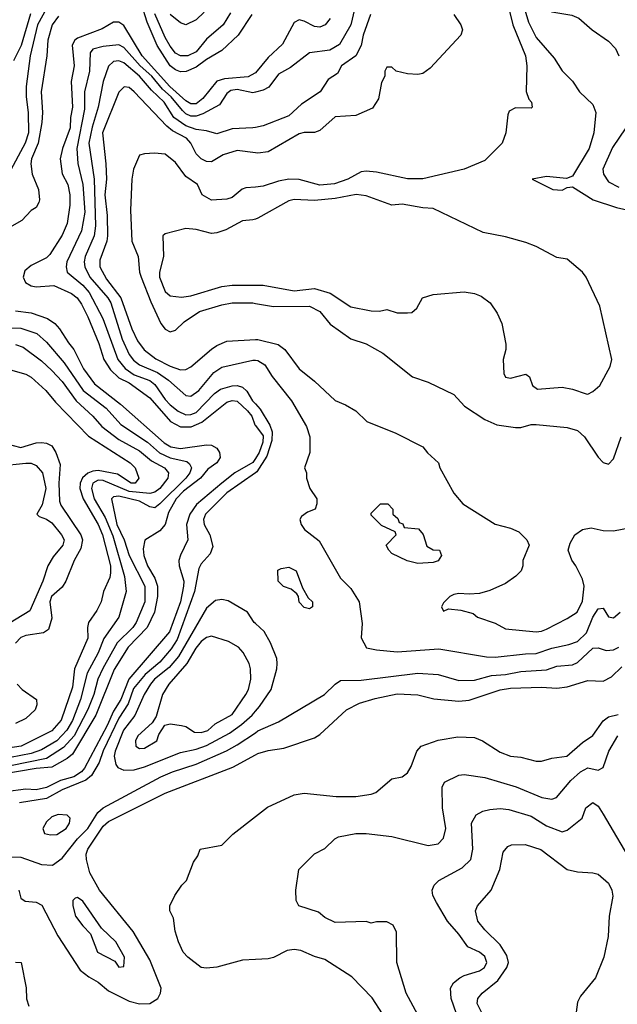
# Model space of a CAD drawing. Header units: inches. Extents: x 1793402 to 1900366, y 320852 to 470679.
# Tile 239 of 256: x 1829086 to 1831404, y 401827 to 405650. Entities that reach past the tile are written whole.
import ezdxf

# ---------------------------------------------------------------- set-up
doc = ezdxf.new("R2010")
doc.units = ezdxf.units.IN
doc.header["$MEASUREMENT"] = 0
doc.layers.add('B8420', color=7, linetype='Continuous')
doc.layers.add('B8430', color=7, linetype='Continuous')

msp = doc.modelspace()

# ---------------------------------------------------------------- linework, layer by layer
at = {"layer": 'B8420', "color": 4}
for points, elevation in [([(1829190, 405693), (1829154.6, 405630), (1829126.5, 405510), (1829110.3, 405390), (1829110.3, 405350), (1829118.9, 405290), (1829119.6, 405210), (1829106.3, 405170), (1829042, 405050)], 292), ([(1829986.4, 405670), (1829932.7, 405590), (1829870.3, 405529.7), (1829810, 405494.8), (1829770, 405465.4), (1829731.5, 405448.5), (1829710, 405447.1), (1829690, 405454.8), (1829670, 405471), (1829619.3, 405550), (1829580.6, 405640.6), (1829558.8, 405710)], 296), ([(1829800.9, 405679.1), (1829770, 405649.4), (1829730, 405629.2), (1829710, 405637.2), (1829670, 405669.3)], 288), ([(1829236.4, 405663.6), (1829211.7, 405630), (1829194.6, 405570), (1829190.3, 405510), (1829168.8, 405370), (1829174.3, 405290), (1829171.7, 405250), (1829156.9, 405170), (1829131.7, 405110), (1829128.9, 405090), (1829133.7, 405050), (1829158, 404990), (1829163, 404950), (1829160.5, 404939.5), (1829150, 404921.2), (1829130, 404909.3), (1829094, 404870), (1829027.5, 404832.5)], 296), ([(1829127.1, 405672.9), (1829091, 405549), (1829061.3, 405490)], 288), ([(1830000, 405443.2), (1829998.6, 405441.5), (1829971.6, 405428.4), (1829880.4, 405419.6), (1829850, 405411.1), (1829796, 405344), (1829770, 405323.5), (1829750, 405322.7), (1829730, 405334.2), (1829668, 405390), (1829561.4, 405510), (1829490, 405627), (1829470, 405640.7), (1829450, 405640.7), (1829406, 405614), (1829310, 405578.3), (1829299.5, 405570), (1829289.3, 405550.7), (1829296.9, 405470), (1829285.2, 405410), (1829290.2, 405310), (1829282.7, 405270), (1829281.5, 405230), (1829251.6, 405150), (1829242.6, 405110), (1829250, 405051.3), (1829272, 405010), (1829280.3, 404970), (1829280.4, 404930), (1829270, 404858), (1829250, 404813.2), (1829202.4, 404737.6), (1829190, 404725.2), (1829130, 404695.1), (1829105.7, 404674.3), (1829099.3, 404650), (1829108, 404630), (1829130, 404616.4), (1829150, 404612.2), (1829217.5, 404617.5), (1829286.4, 404586.4), (1829308, 404570), (1829325.7, 404545.7), (1829350, 404496.3), (1829393.1, 404393.1), (1829412.7, 404330), (1829438.3, 404290), (1829470, 404259.6), (1829510, 404239.6), (1829590, 404182.3), (1829670.4, 404090), (1829710, 404069.2), (1829750.6, 404069.4), (1829792.8, 404087.2), (1829890, 404164.9), (1829910, 404172), (1829930, 404168.4), (1829970, 404131.7), (1829986.3, 404110), (1829997.4, 404077.4), (1830000, 404074)], 304), ([(1829903.8, 405676.2), (1829874.9, 405630), (1829810, 405574.5), (1829770, 405525.1), (1829738, 405510), (1829710, 405509.6), (1829690, 405519.3), (1829670, 405546.6), (1829650, 405580.9), (1829610, 405672.3)], 292), ([(1830000, 405368.1), (1829990, 405365.6), (1829930, 405378.5), (1829905.3, 405374.7), (1829890, 405363.7), (1829860.7, 405319.3), (1829796.1, 405283.9), (1829770, 405275.3), (1829750, 405275.6), (1829730, 405284.8), (1829716.8, 405296.8), (1829672.8, 405350), (1829640.1, 405380.1), (1829598.2, 405430), (1829553.1, 405470), (1829490, 405542), (1829470, 405551.6), (1829410, 405546.3), (1829370, 405535.1), (1829359, 405521), (1829357, 405450), (1829336.5, 405370), (1829337.6, 405302.4), (1829307.6, 405150), (1829311.5, 405091.5), (1829330.2, 405010.2), (1829337.8, 404902.2), (1829325.7, 404830), (1829268.7, 404710), (1829266.4, 404690), (1829270.4, 404670), (1829330, 404618.9), (1829355.2, 404590), (1829408.8, 404490), (1829466, 404330), (1829495.5, 404295.5), (1829530, 404271.4), (1829590, 404248.7), (1829610, 404233.7), (1829650, 404174.9), (1829670, 404154), (1829700.5, 404130), (1829730, 404115.3), (1829750, 404116.5), (1829770, 404124.6), (1829841.4, 404198.6), (1829864.5, 404215.5), (1829910, 404228.9), (1829930, 404229), (1829950, 404222.6), (1829967.5, 404207.5), (1829988.9, 404170), (1830000, 404158)], 308), ([(1830000, 405231.6), (1829990, 405229.5), (1829910, 405226.6), (1829850, 405206.6), (1829810, 405218), (1829770, 405223), (1829730, 405237.6), (1829683.5, 405270), (1829645.7, 405330), (1829596.6, 405376.6), (1829550, 405430.9), (1829490, 405482), (1829470, 405489.6), (1829450, 405487), (1829430.3, 405469.7), (1829408.9, 405410), (1829390.3, 405310), (1829367, 405233), (1829353.6, 405170), (1829374.7, 405030), (1829380.2, 404850), (1829374.6, 404810), (1829340.3, 404730), (1829335.8, 404710), (1829338, 404690), (1829358.3, 404650), (1829427.2, 404570), (1829439.6, 404550), (1829483.6, 404410), (1829510, 404350.5), (1829527.6, 404327.6), (1829550, 404310.3), (1829620.6, 404280.6), (1829663.1, 404250), (1829730, 404190.4), (1829750, 404188.4), (1829780.7, 404210), (1829839.3, 404280.7), (1829870, 404300.5), (1829990, 404328), (1830000, 404327.7)], 312), ([(1830000, 405133), (1829930, 405141.3), (1829874.9, 405125.1), (1829830, 405098.4), (1829810, 405099.6), (1829790, 405109.6), (1829770, 405129.5), (1829749.7, 405170), (1829732.8, 405190), (1829678.7, 405218.7), (1829656.2, 405236.2), (1829530, 405369.4), (1829510, 405386), (1829490.9, 405389.1), (1829470, 405369), (1829406.7, 405210), (1829419.6, 405090), (1829422.3, 405030), (1829416.5, 404970), (1829424.7, 404890), (1829426, 404810), (1829423.2, 404790), (1829396.1, 404716.1), (1829396, 404690), (1829422.5, 404642.5), (1829478.5, 404570), (1829520.9, 404450), (1829543.2, 404403.2), (1829568.3, 404368.3), (1829613.6, 404333.6), (1829670, 404304.2), (1829710, 404290.4), (1829730, 404292.2), (1829750, 404301.6), (1829830, 404370.4), (1829850, 404384.4), (1829890, 404401.6), (1830000, 404408)], 316), ([(1830000, 405000.2), (1829963.1, 404996.9), (1829948.5, 404991.5), (1829910, 404959.3), (1829890, 404952.7), (1829830, 404949.3), (1829794, 404970), (1829775.6, 405010), (1829730, 405041.3), (1829690, 405095.1), (1829650, 405127.6), (1829608.4, 405131.6), (1829570, 405129.6), (1829550, 405123.7), (1829527.4, 405070), (1829520.3, 405030), (1829515.3, 404910), (1829521.3, 404790), (1829544.9, 404730), (1829550.4, 404670), (1829556.4, 404650), (1829594.8, 404554.8), (1829633, 404470), (1829650, 404447.7), (1829670, 404438), (1829690, 404444.9), (1829723.8, 404476.2), (1829783.7, 404516.3), (1829870, 404543.1), (1829910, 404550.3), (1829990, 404550.3), (1830000, 404548.5)], 324), ([(1830000, 404875.8), (1829990, 404872.3), (1829950, 404869.3), (1829886, 404834), (1829850, 404822), (1829830, 404819.5), (1829770, 404835.1), (1829730, 404838.7), (1829650, 404819), (1829641, 404810), (1829643, 404730), (1829628.2, 404670), (1829628.5, 404650), (1829650, 404594.8), (1829670, 404577.3), (1829713, 404573), (1829750, 404577.6), (1829870, 404614), (1829910, 404619.5), (1830000, 404619.5)], 328), ([(1829070, 404519.5), (1829130, 404512), (1829194, 404490), (1829222, 404470), (1829240.4, 404450), (1829274.7, 404394.7), (1829295.3, 404370), (1829333.8, 404293.8), (1829375.6, 404235.6), (1829477.2, 404157.2), (1829646.6, 404006.6), (1829671.8, 403991.8), (1829710, 403984.9), (1829810, 403999.5), (1829830, 403997.6), (1829850, 403986.8), (1829860.5, 403970), (1829863, 403950), (1829850.4, 403930), (1829815.1, 403904.9), (1829787.4, 403870), (1829721.1, 403818.9), (1829693, 403790), (1829663.1, 403736.9), (1829650, 403689.5), (1829630, 403665.1), (1829570.6, 403629.4), (1829564.7, 403595.3), (1829567.2, 403570), (1829581.1, 403530), (1829610, 403482), (1829619.7, 403450), (1829620.8, 403410), (1829609, 403350), (1829580.2, 403290), (1829505.9, 403214.1), (1829452.8, 403127.2), (1829380.7, 402950), (1829290, 402798), (1829270, 402781), (1829210, 402747.5), (1829150, 402742.9), (1828950, 402708.9)], 296), ([(1829050, 404453.7), (1829090, 404452.4), (1829151.5, 404431.5), (1829190, 404398), (1829257.8, 404317.8), (1829331.8, 404210), (1829421, 404141), (1829478.4, 404078.4), (1829581.3, 404010), (1829628.7, 403968.7), (1829670, 403949.1), (1829734, 403934), (1829745.1, 403925.1), (1829751.7, 403910), (1829745.3, 403890), (1829730.3, 403870), (1829630, 403769.6), (1829610, 403754.7), (1829590, 403758.3), (1829550, 403780.3), (1829470, 403799.8), (1829450, 403797.6), (1829441.6, 403790), (1829462.9, 403690), (1829491.4, 403630), (1829510.3, 403570), (1829571.7, 403450), (1829571.5, 403390), (1829537.4, 403310), (1829524.2, 403290), (1829464.2, 403230), (1829408.6, 403131.4), (1829388.9, 403090), (1829373, 403030), (1829350, 402972), (1829296.9, 402870), (1829256.1, 402823.9), (1829190, 402780.9), (1829050, 402752.8)], 292), ([(1829070, 404388.5), (1829098.6, 404378.5), (1829170, 404326), (1829210, 404288), (1829250, 404245.5), (1829304.9, 404170), (1829370, 404110.4), (1829403.8, 404070), (1829470, 404020.3), (1829550, 403976.5), (1829596.5, 403936.5), (1829648, 403910), (1829662.4, 403890), (1829660.3, 403870), (1829630, 403829.7), (1829610, 403815.1), (1829590, 403809.8), (1829510, 403818.5), (1829410, 403861.2), (1829390, 403862.7), (1829368.9, 403850), (1829364, 403830), (1829374, 403790), (1829417.2, 403717.2), (1829446.4, 403646.4), (1829492.3, 403487.7), (1829498.4, 403430), (1829470.7, 403330), (1829412.4, 403247.6), (1829390, 403192.3), (1829347.6, 403112.4), (1829322, 403010), (1829290, 402929.6), (1829268.7, 402891.3), (1829230.3, 402850), (1829170, 402815.3), (1829130, 402801.6), (1829050, 402785.3)], 288), ([(1829050, 404290.6), (1829110, 404273.4), (1829130, 404262), (1829187.7, 404210), (1829224.9, 404164.9), (1829352.7, 404032.7), (1829514, 403930), (1829534, 403910), (1829547.3, 403870), (1829533.4, 403850), (1829518, 403850), (1829465.6, 403885.6), (1829390, 403899.8), (1829370, 403897.4), (1829350, 403888.7), (1829329.5, 403870.5), (1829320.2, 403850), (1829319.2, 403830), (1829332.2, 403790), (1829390.1, 403690.1), (1829407.3, 403650), (1829437.8, 403530), (1829437.6, 403502.4), (1829435.2, 403484.8), (1829410.5, 403430), (1829401.6, 403390), (1829384.4, 403355.6), (1829352.7, 403310), (1829348.5, 403290), (1829350, 403248.7), (1829298.7, 403130), (1829290, 403059), (1829246.9, 402930), (1829210, 402888.4), (1829090.8, 402829.2), (1828970, 402811.5)], 284), ([(1829030, 404004.9), (1829090, 403988.8), (1829150, 404006.7), (1829170, 404008.4), (1829190, 404006), (1829210, 403995.5), (1829226.4, 403970), (1829242.8, 403922.8), (1829236.9, 403850), (1829240.2, 403780.2), (1829245.6, 403765.6), (1829322.3, 403650), (1829328.9, 403630), (1829323.4, 403596.6), (1829297.1, 403550), (1829264.9, 403470), (1829250, 403447.3), (1829208.7, 403410), (1829203.1, 403390), (1829210, 403326), (1829197.4, 403282.6), (1829178, 403270), (1829110, 403259.6), (1829090, 403251.6), (1829070, 403228.7)], 276), ([(1829010, 403917.1), (1829110, 403928.2), (1829130, 403927.7), (1829150, 403918.8), (1829174.4, 403890), (1829187, 403830), (1829173.4, 403766.6), (1829152, 403730), (1829161, 403721), (1829190, 403710.8), (1829210, 403696), (1829247.3, 403650), (1829258, 403630), (1829252.7, 403610), (1829215.1, 403564.9), (1829194.9, 403530), (1829175.3, 403470), (1829125.5, 403354.5), (1829019.1, 403290)], 272), ([(1830000, 403946.8), (1829990, 403931.3), (1829920.3, 403890), (1829870.3, 403850), (1829771.9, 403768.1), (1829746, 403730), (1829733.1, 403690), (1829738.4, 403630), (1829709, 403571), (1829703.7, 403550), (1829704.2, 403530), (1829722.3, 403470), (1829721.5, 403450), (1829709.2, 403390), (1829666.8, 403273.2), (1829509.2, 403090), (1829477.5, 403010), (1829450, 402965.1), (1829425.4, 402910), (1829336.5, 402743.5), (1829324.9, 402730), (1829295.3, 402710), (1829244.2, 402695.8), (1829190, 402668.5), (1829150, 402659.7), (1829110, 402662), (1829030, 402651.7)], 304), ([(1830000, 403890.7), (1829890, 403812.8), (1829806.7, 403730), (1829799.3, 403710), (1829801.6, 403690), (1829823, 403650), (1829835.5, 403604.5), (1829824.4, 403575.6), (1829790, 403537.2), (1829780.6, 403519.4), (1829763.6, 403430), (1829696.5, 403243.5), (1829673.1, 403206.9), (1829630, 403155.8), (1829572.2, 403107.8), (1829527.1, 403052.9), (1829506.8, 402993.2), (1829470, 402938.7), (1829408.9, 402811.1), (1829393.7, 402766.3), (1829364.5, 402715.5), (1829342.3, 402697.7), (1829250, 402659.8), (1829190, 402626), (1829084.7, 402610)], 308), ([(1830000, 403305.7), (1829995.3, 403310), (1829969.1, 403349.1), (1829894.2, 403394.2), (1829870, 403399.3), (1829845.5, 403394.5), (1829810, 403365.2), (1829702.1, 403177.9), (1829665, 403135), (1829608.9, 403090), (1829593.1, 403070), (1829568.8, 403030), (1829531.9, 402948.1), (1829488.7, 402891.3), (1829456.5, 402810), (1829452.2, 402790), (1829458.4, 402758.4), (1829466.9, 402746.9), (1829490, 402736.4), (1829530, 402737), (1829570, 402748.7), (1829710, 402804.9), (1829770, 402817.4), (1829810, 402831.5), (1829899.6, 402880.4), (1829946.9, 402913.1), (1829987.3, 402950), (1830000, 402964.8)], 312), ([(1829075.5, 403070), (1829095.5, 403050), (1829150.3, 403010.3), (1829152.4, 402990), (1829146, 402970), (1829110, 402937.4), (1829070, 402917.7)], 276), ([(1829010, 402400.5), (1829090, 402398), (1829170, 402370.6), (1829212.3, 402367.7), (1829250, 402394.8), (1829309.6, 402470), (1829350, 402510.4), (1829388.7, 402571.3), (1829410, 402590.4), (1829633.2, 402710), (1829679, 402730), (1829770, 402758.9), (1829888.6, 402811.4), (1829930, 402834), (1830000, 402881.6)], 308), ([(1829082.3, 402270), (1829090, 402239.1), (1829107.5, 402227.5), (1829150, 402224.4), (1829171.7, 402211.7), (1829233.3, 402093.3), (1829319.9, 401959.9), (1829353.3, 401933.3), (1829390, 401913), (1829430, 401879.3), (1829510, 401839.3), (1829550, 401828.5), (1829590, 401830.6), (1829621.2, 401850), (1829632.3, 401870), (1829634.5, 401890), (1829590, 401999.3), (1829525.6, 402110), (1829395.1, 402270), (1829357.7, 402337.7), (1829345.1, 402390), (1829344.2, 402410), (1829349.5, 402429.5), (1829410, 402518.4), (1829430, 402537.6), (1829650, 402647.4), (1829912.3, 402747.7), (1830000, 402796)], 304), ([(1830000, 402001.5), (1829950, 401999), (1829850, 401972), (1829810, 401967), (1829789.2, 401970), (1829738, 402010), (1829719.5, 402030), (1829702, 402070), (1829689.3, 402110.7), (1829682, 402162), (1829668.7, 402190), (1829668.7, 402210), (1829688, 402250), (1829715.3, 402290), (1829732.7, 402307.3), (1829760.4, 402379.6), (1829776.4, 402403.6), (1829786, 402430), (1829870, 402444.7), (1829912.3, 402487.7), (1830000, 402556.1)], 296), ([(1829070, 401991), (1829091, 401990), (1829110.9, 401890.9), (1829111.6, 401848.4), (1829120.7, 401820.7)], 296)]:
    msp.add_lwpolyline(points, dxfattribs=dict(at, elevation=elevation))
for points, elevation in [([(1829830, 403257), (1829810, 403251.8), (1829790, 403235.6), (1829768.8, 403210), (1829734.3, 403150), (1829664.9, 403070), (1829639.3, 403030), (1829614.8, 402945.2), (1829599.8, 402920.2), (1829544, 402870), (1829534.8, 402850), (1829536, 402830), (1829550, 402820.7), (1829570, 402822), (1829617.2, 402850), (1829625.2, 402874.8), (1829649, 402911), (1829670, 402916), (1829714, 402910), (1829730, 402906), (1829763.8, 402883.8), (1829790, 402882.4), (1829815.1, 402890), (1829843.9, 402916.1), (1829910, 402952.7), (1829963.6, 403030), (1829973.3, 403050), (1829982.4, 403090), (1829981.6, 403130), (1829976.2, 403150), (1829952.8, 403192.8), (1829934, 403214), (1829896.1, 403236.1)], 316), ([(1829235.3, 402564.7), (1829210, 402555.3), (1829190, 402535.3), (1829176, 402510), (1829182, 402490), (1829204.9, 402484.9), (1829230, 402486), (1829266, 402510), (1829279.3, 402530), (1829282, 402550), (1829270, 402562)], 312), ([(1829310, 402242), (1829301, 402239), (1829292, 402230), (1829291.3, 402210), (1829302.8, 402170), (1829330, 402131.3), (1829361, 402101), (1829387.3, 402030), (1829454.4, 401994.4), (1829470, 401972), (1829490, 401974), (1829492.7, 402010), (1829459.3, 402070), (1829403.2, 402123.2), (1829330, 402228)], 308)]:
    msp.add_lwpolyline(points, close=True, dxfattribs=dict(at, elevation=elevation))
at = {"layer": 'B8430', "color": 4}
for points, elevation in [([(1831430, 406317.7), (1831352, 406288), (1831270, 406294.3), (1831187.7, 406272.3), (1831042, 406198), (1831019.5, 406170), (1831014, 406150), (1831014.4, 406130), (1831024.4, 406110), (1831082, 406030), (1831095.5, 405990), (1831098, 405950), (1831083.9, 405896.1), (1831083.1, 405856.9), (1831089, 405789), (1831112.4, 405712.4), (1831130, 405690.8), (1831150, 405680.7), (1831227.9, 405667.9), (1831255.6, 405655.6), (1831306.8, 405610), (1831370, 405566), (1831397.5, 405537.5), (1831411, 405510)], 332), ([(1830965.5, 405770), (1830998.9, 405630), (1831048, 405510), (1831053.4, 405470), (1831050.8, 405370.8), (1831061, 405341), (1831071.3, 405330), (1831074, 405310), (1831070, 405306), (1831010, 405308), (1830985.4, 405294.6), (1830979.6, 405280.4), (1830971.3, 405210), (1830958, 405170), (1830890, 405102.7), (1830810, 405069.4), (1830650, 405031.5), (1830590, 405031.6), (1830470, 405058.4), (1830430, 405062), (1830410, 405059.5), (1830358.8, 405030), (1830307.5, 405012.5), (1830250, 405006.9), (1830170, 405029.7), (1830130, 405031.1), (1830090, 405023.5), (1830030, 405002.9), (1830000, 405000.2)], 324), ([(1830385.3, 405690), (1830370.3, 405630), (1830326.7, 405553.3), (1830288.5, 405531.5), (1830210, 405520.9), (1830135.8, 405464.2), (1830090, 405438.4), (1830051.8, 405388.2), (1830030, 405375.6), (1830000, 405368.1)], 308), ([(1831038.9, 405710), (1831059.9, 405639.9), (1831090, 405580.7), (1831159.9, 405499.9), (1831190, 405451.3), (1831230.7, 405410.7), (1831258, 405370), (1831310, 405321), (1831320.5, 405290), (1831313, 405210), (1831295.5, 405150), (1831230, 405042), (1831207.1, 405032.9), (1831130, 405041.2), (1831074, 405030), (1831154, 404990), (1831190, 404987.3), (1831210, 404998), (1831230, 405001), (1831310.4, 404950.4), (1831400.7, 404920.7), (1831470, 404905.5)], 328), ([(1830770.3, 405670.3), (1830797.3, 405630), (1830804, 405610), (1830797.3, 405590), (1830678.5, 405461.5), (1830650, 405441.2), (1830630, 405437.2), (1830590, 405439), (1830546, 405450), (1830530, 405466), (1830510, 405466), (1830502, 405450), (1830502, 405430), (1830490, 405406), (1830477.3, 405342.7), (1830454, 405306), (1830390, 405278), (1830310, 405272.3), (1830250, 405219.3), (1830230, 405212.3), (1830190, 405211.8), (1830170, 405206.6), (1830050, 405137), (1830010, 405131.8), (1830000, 405133)], 316), ([(1830446.4, 405670), (1830418.7, 405590), (1830410.3, 405549.7), (1830390, 405509.3), (1830334.8, 405470), (1830319.3, 405440.7), (1830282.8, 405417.2), (1830251.3, 405370), (1830178.7, 405321.3), (1830130, 405276), (1830030, 405238), (1830000, 405231.6)], 312), ([(1830290, 405654), (1830270.3, 405629.7), (1830250, 405620.9), (1830230, 405623.7), (1830190, 405644.5), (1830170, 405649.3), (1830150, 405639.3), (1830105.3, 405554.7), (1830050, 405502.7), (1830000, 405443.2)], 304), ([(1831437.3, 405230), (1831385.9, 405154.2), (1831348, 405070), (1831350.6, 405050), (1831370, 405020.7), (1831410, 404999.3)], 332), ([(1830000, 404619.5), (1830030, 404619.5), (1830150, 404597), (1830230, 404606.4), (1830290, 404588), (1830370, 404534.4), (1830450, 404519.3), (1830481.2, 404518.8), (1830510, 404524.7), (1830550, 404512), (1830590, 404512), (1830607.3, 404512.7), (1830626, 404530), (1830648, 404570), (1830690, 404582.8), (1830810, 404593.4), (1830850, 404586.8), (1830875.9, 404575.9), (1830911, 404550), (1830938.8, 404510), (1830956, 404470), (1830971.3, 404390), (1830971.3, 404370), (1830962, 404330), (1830963.6, 404276.4), (1830970, 404262), (1830990, 404258), (1831050, 404273.4), (1831063.5, 404263.5), (1831076, 404230), (1831094.8, 404214.8), (1831190, 404222.8), (1831230, 404214.8), (1831283.1, 404196.9), (1831290, 404196), (1831310, 404206), (1831337.2, 404230), (1831377, 404303), (1831382.7, 404330), (1831337.2, 404537.2), (1831283.7, 404650), (1831269.4, 404670), (1831210, 404719.5), (1831170, 404726.6), (1831089.6, 404769.6), (1831050, 404784.5), (1830970, 404806.6), (1830883.9, 404823.9), (1830690, 404917.2), (1830650, 404919), (1830570, 404933.2), (1830530, 404929.2), (1830430, 404966), (1830391.6, 404971.6), (1830310, 404955.8), (1830230, 404947.3), (1830150, 404952), (1830130, 404946.6), (1830010, 404879.3), (1830000, 404875.8)], 328), ([(1830000, 404548.5), (1830070, 404535.8), (1830210, 404537.6), (1830250, 404517.1), (1830290, 404467.7), (1830370, 404410.7), (1830430, 404390.8), (1830494.6, 404354.6), (1830610, 404262.8), (1830670, 404242.8), (1830770, 404194.8), (1830811, 404150), (1830890, 404097.3), (1830936.8, 404076.8), (1831010, 404066), (1831030, 404066), (1831070, 404078.8), (1831090, 404078.8), (1831210, 404066), (1831250, 404054.8), (1831277.3, 404030), (1831330, 403951), (1831350, 403931.3), (1831370, 403924.7), (1831390, 403944.7), (1831419.7, 404030)], 324), ([(1830000, 404408), (1830010, 404408.5), (1830088.7, 404388.7), (1830114, 404370), (1830170, 404294.8), (1830230, 404246.8), (1830310, 404171), (1830350, 404154.8), (1830390, 404130.8), (1830432, 404090), (1830544.5, 404044.5), (1830650, 403991), (1830667.9, 403967.9), (1830711, 403930), (1830716, 403910), (1830770, 403811.3), (1830804.7, 403770), (1830930, 403691), (1830990, 403676), (1831022, 403662), (1831054, 403630), (1831062, 403610), (1831038, 403550), (1831038, 403530), (1831031.3, 403510), (1831011.3, 403490), (1830970, 403461.2), (1830910, 403434), (1830870, 403422), (1830830, 403419), (1830790, 403422), (1830770, 403418), (1830754, 403410), (1830730, 403386), (1830722, 403370), (1830730, 403354), (1830750, 403362), (1830796.9, 403356.9), (1830844.7, 403344.7), (1830862, 403330), (1830930, 403306.8), (1830970, 403284.9), (1831090, 403273.4), (1831110, 403275.5), (1831130, 403283.8), (1831210, 403324.9), (1831249, 403350), (1831270, 403392), (1831276, 403450), (1831270, 403478), (1831244, 403530), (1831228, 403552), (1831214, 403590), (1831222, 403618), (1831239, 403650), (1831269.3, 403670.7), (1831303.2, 403676.8), (1831350, 403666.8), (1831390, 403666), (1831478, 403682)], 316), ([(1830000, 404327.7), (1830010, 404327.3), (1830037.3, 404310), (1830065.1, 404265.1), (1830140.7, 404170), (1830198.8, 404070), (1830211, 404030), (1830210.9, 403969.1), (1830191.3, 403910), (1830198, 403890), (1830198, 403870), (1830211.3, 403830), (1830238, 403790), (1830238, 403770), (1830232, 403750), (1830202, 403738), (1830179.6, 403720.4), (1830172, 403710), (1830178, 403690), (1830191.3, 403670), (1830247.1, 403627.1), (1830330, 403481), (1830370, 403441), (1830402.8, 403390), (1830414.4, 403305.6), (1830411, 403250), (1830431, 403211), (1830470, 403202.8), (1830550, 403195.5), (1830712.5, 403207.5), (1830896.7, 403176.7), (1830930, 403174.9), (1831048.3, 403188.3), (1831090, 403188.7), (1831150, 403210.4), (1831216.1, 403223.9), (1831250, 403236.4), (1831285.1, 403270), (1831309.7, 403330), (1831330, 403362.8), (1831350, 403364.7), (1831370, 403331.3), (1831390, 403327.3), (1831416, 403350)], 312), ([(1830000, 404158), (1830018.2, 404138.2), (1830055.8, 404075.8), (1830065, 404050), (1830064.2, 404015.8), (1830044.4, 403955.6), (1830005.5, 403894.6), (1830000, 403890.7)], 308), ([(1830000, 404074), (1830030, 404034.8), (1830028.9, 404010), (1830015, 403970), (1830000, 403946.8)], 304), ([(1830000, 402964.8), (1830016.2, 402983.8), (1830061.2, 403050), (1830084, 403130), (1830085.2, 403150), (1830084, 403170), (1830059, 403230), (1830034.2, 403274.2), (1830000, 403305.7)], 312), ([(1830000, 402881.6), (1830010, 402888.4), (1830090, 402924), (1830268.7, 403030), (1830309.6, 403070.4), (1830330, 403084), (1830410, 403085.5), (1830630, 403113), (1830710, 403108), (1830790, 403084.9), (1830850, 403085.3), (1830915.8, 403104.2), (1830970, 403107.4), (1831030, 403119.5), (1831130, 403126), (1831170, 403140.4), (1831230, 403144.9), (1831250, 403154.4), (1831310, 403210.4), (1831330, 403210.6), (1831361.1, 403201.1), (1831390, 403203.8), (1831410, 403213.4)], 308), ([(1830000, 402796), (1830010, 402801.6), (1830050, 402813), (1830110, 402821.6), (1830230, 402862), (1830250, 402874.8), (1830353.2, 402970), (1830403.5, 402996.5), (1830465.3, 403014.7), (1830550, 403032), (1830630, 403028.2), (1830692.8, 403012.8), (1830790, 403004.4), (1830830, 403008.5), (1830950, 403048.5), (1830990, 403054.9), (1831110, 403058.4), (1831170, 403054.9), (1831210, 403059.3), (1831290, 403084.9), (1831350, 403082.4), (1831381.4, 403098.5), (1831422.5, 403137.5)], 304), ([(1830000, 402556.1), (1830047.2, 402592.8), (1830150, 402641), (1830190, 402646.8), (1830313.7, 402633.7), (1830390, 402634), (1830450, 402642.8), (1830468, 402650), (1830530, 402702), (1830570, 402711), (1830590, 402726), (1830605.2, 402750), (1830626, 402810), (1830644, 402830), (1830710, 402852.4), (1830785.8, 402865.8), (1830850, 402862.8), (1830882, 402850), (1830950, 402806), (1830990, 402791), (1831030, 402786.8), (1831090, 402770.8), (1831110, 402770.8), (1831150, 402782.8), (1831208, 402790), (1831270, 402844), (1831310, 402870.6), (1831350, 402927.7), (1831370, 402943.1), (1831407.2, 402952.8)], 296), ([(1830639, 401770), (1830585.2, 401870), (1830548.7, 401990), (1830547.3, 402107.3), (1830534.6, 402134.6), (1830510, 402148), (1830470, 402148), (1830450, 402142), (1830430, 402148.7), (1830310, 402145.2), (1830270, 402164), (1830244.7, 402184.7), (1830168.7, 402210), (1830159, 402230), (1830157.2, 402270), (1830169, 402350), (1830230, 402412), (1830270, 402432), (1830308, 402470), (1830322, 402478), (1830390, 402490.8), (1830430, 402490.8), (1830530, 402478.8), (1830670, 402444), (1830709.2, 402450.8), (1830730, 402472), (1830739.3, 402510), (1830726.6, 402590), (1830725.2, 402670), (1830734, 402690), (1830790, 402717.3), (1830810, 402718.8), (1830890, 402707.7), (1831012.1, 402672.1), (1831112, 402630), (1831150, 402624), (1831168, 402630), (1831224.4, 402695.6), (1831261.2, 402730), (1831290, 402745.5), (1831330, 402736.3), (1831350, 402746), (1831372, 402810), (1831406.6, 402870)], 292), ([(1830780.9, 401790), (1830759.3, 401850), (1830757.2, 401890), (1830769, 401910), (1830794, 401930), (1830810, 401939.1), (1830870, 401957.3), (1830889, 401970), (1830898, 401990), (1830890, 402013.2), (1830870, 402029.2), (1830824, 402050), (1830790, 402099), (1830745.2, 402150), (1830702.5, 402222.5), (1830689.3, 402250), (1830686, 402270), (1830693.2, 402290), (1830711.7, 402308.3), (1830802.5, 402357.5), (1830836, 402390), (1830843.7, 402430), (1830839.3, 402530), (1830857.2, 402562.8), (1830883.2, 402576.8), (1830910, 402584), (1830950, 402587.7), (1830983.4, 402583.4), (1831070, 402558), (1831130, 402520.5), (1831190, 402497.3), (1831210, 402502.8), (1831268.7, 402550), (1831282, 402590), (1831310, 402610.8), (1831330, 402596), (1831350, 402566), (1831470, 402361)], 288), ([(1830897.5, 401757.5), (1830860.7, 401830), (1830862.9, 401850), (1830879.5, 401870), (1830940.8, 401919.2), (1830976.3, 401970), (1830982, 401990), (1830976.3, 402016.3), (1830950, 402058), (1830890, 402116), (1830863.7, 402150), (1830854, 402190), (1830862, 402210), (1830915.3, 402270), (1830949.2, 402350), (1830962, 402418), (1830980.2, 402439.8), (1830993.6, 402446.4), (1831047.1, 402447.1), (1831107.9, 402427.9), (1831210, 402350.8), (1831250, 402341), (1831310, 402338), (1831330, 402332), (1831370, 402298), (1831382.8, 402270), (1831387.1, 402247.1), (1831373, 402170), (1831368.5, 402090), (1831352.2, 402010), (1831319.3, 401930), (1831261.4, 401858.6), (1831250, 401835.3), (1831228.5, 401670)], 284), ([(1830494, 401790), (1830452.9, 401852.9), (1830374.2, 401934.2), (1830270, 402000.9), (1830230, 402012.7), (1830176.6, 402036.6), (1830150, 402040.5), (1830123.4, 402036.6), (1830070, 402009), (1830050, 402004), (1830000, 402001.5)], 296)]:
    msp.add_lwpolyline(points, dxfattribs=dict(at, elevation=elevation))
for points, elevation in [([(1830630, 403538), (1830588.9, 403548.9), (1830530, 403578), (1830518, 403590), (1830508, 403610), (1830546, 403650), (1830542, 403662), (1830490, 403686), (1830450, 403726), (1830450, 403734), (1830486, 403770), (1830514, 403770), (1830534, 403750), (1830534, 403730), (1830552.7, 403712.7), (1830558, 403698), (1830572.7, 403692.7), (1830578, 403678), (1830632.7, 403672.7), (1830651.6, 403651.6), (1830665.4, 403605.4), (1830690, 403592), (1830714, 403590), (1830722, 403570), (1830710, 403548.7), (1830690, 403542)], 312), ([(1830210, 403362), (1830190, 403368), (1830170, 403388), (1830168, 403410), (1830160.4, 403420.4), (1830139, 403439), (1830109.1, 403449.1), (1830088, 403470), (1830087.3, 403512.7), (1830100.4, 403519.6), (1830130, 403524.7), (1830158, 403510), (1830183.6, 403443.6), (1830204.7, 403404.7), (1830222, 403390), (1830222, 403370)], 308)]:
    msp.add_lwpolyline(points, close=True, dxfattribs=dict(at, elevation=elevation))

doc.saveas('drawing.dxf')
